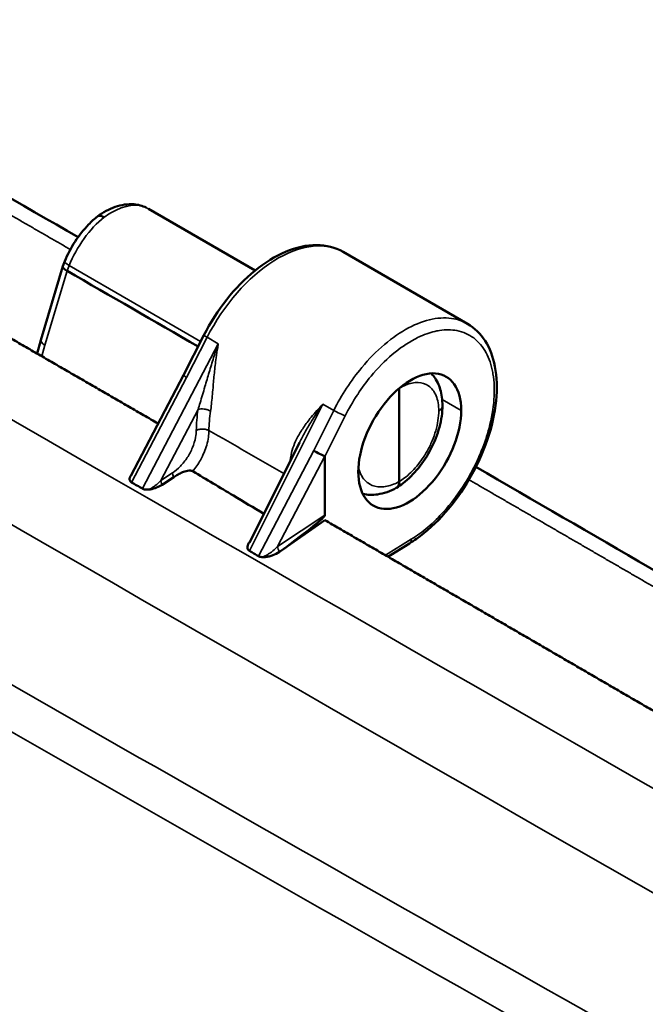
# Model space of a CAD drawing. Header units: inches. Extents: x 0.2 to 50.9, y 0.9 to 32.1.
# Tile 53 of 95: x 38.8 to 39.7, y 12.3 to 13.6. Entities that reach past the tile are written whole.
import ezdxf

# ---------------------------------------------------------------- set-up
doc = ezdxf.new("R2010")
doc.units = ezdxf.units.IN
doc.header["$LTSCALE"] = 1.5
doc.header["$MEASUREMENT"] = 0
doc.layers.add('Visible (ANSI)', color=7, linetype='Continuous', lineweight=50)
doc.layers.add('Visible Narrow (ANSI)', color=7, linetype='Continuous', lineweight=35)

msp = doc.modelspace()

# ---------------------------------------------------------------- linework, layer by layer
at = {"layer": 'Visible (ANSI)'}
for p, q in [((39.0078, 13.3091), (39.1495, 13.2273)), ((39.4312, 13.1564), (39.266, 13.2518)), ((38.8941, 13.2329), (38.865, 13.1347)), ((38.8967, 13.2394), (38.8941, 13.233)), ((38.8996, 13.2267), (38.8996, 13.2267)), ((39.0541, 13.0881), (39.0814, 13.1414)), ((38.865, 13.1347), (38.8599, 13.1168)), ((38.9841, 12.9544), (39.0541, 13.0881)), ((39.0865, 13.0863), (39.0865, 13.0863)), ((39.0925, 13.0615), (39.0925, 13.0615)), ((39.3405, 12.9469), (39.3405, 13.0706)), ((39.2082, 12.9989), (39.1416, 12.8657)), ((39.2082, 12.9989), (39.2082, 12.9989)), ((39.1972, 12.9832), (39.1972, 12.9832)), ((39.242, 12.9021), (39.242, 12.9803)), ((39.0258, 12.9427), (39.0413, 12.9529)), ((39.242, 12.8956), (39.183, 12.8543)), ((39.3543, 12.8648), (39.3256, 12.8471)), ((39.1817, 12.8534), (39.183, 12.8543)), ((39.2071, 12.8097), (39.2071, 12.8097)), ((39.2372, 12.7924), (39.2372, 12.7924))]:
    msp.add_line(p, q, dxfattribs=at)
for centre, major_axis, ratio, start_param, end_param in [((38.9111, 13.227), (-0.017, 0.0059), 0.286192, 6.269485, 7.211377), ((39.3545, 13.0006), (-0.0479, -0.0858), 0.567188, 2.347767, 5.48936), ((39.3545, 13.0006), (0.0479, 0.0858), 0.567188, 2.347767, 5.48936), ((39.2335, 12.9854), (0.0107, -0.0055), 0.07116, 4.095142, 5.652566), ((39.0577, 12.6332), (0.1842, 0.3474), 0.015802, 6.253802, 6.284376), ((38.9973, 12.9534), (0.0142, 0.0066), 0.614061, 2.583858, 2.630079), ((39.0037, 12.9559), (0.0208, 0.0086), 0.494237, 2.597843, 2.708193), ((39.0107, 12.9437), (-0.0153, -0.0036), 0.440941, 1.321105, 1.433941), ((39.0031, 12.7347), (0.2388, 0.1675), 0.027607, 5.545891, 6.263819)]:
    msp.add_ellipse(centre, major_axis=major_axis, ratio=ratio, start_param=start_param, end_param=end_param, dxfattribs=at)
for points, degree in [([(38.453, 13.5369), (38.6068, 13.4485), (38.7606, 13.36), (38.9143, 13.2714)], 3), ([(39.0205, 13.0239), (38.867, 13.1128), (38.7134, 13.2015), (38.5599, 13.2901), (38.4064, 13.3786), (38.2529, 13.467)], 5), ([(39.0077, 13.3091), (39.0077, 13.3091), (39.0077, 13.3091), (39.0076, 13.3092)], 3), ([(39.0736, 13.1262), (39.0156, 13.1597), (38.9576, 13.1932), (38.8996, 13.2267)], 3), ([(39.4312, 13.1564), (39.4312, 13.1564), (39.4313, 13.1564), (39.4313, 13.1564)], 3), ([(38.865, 13.1347), (38.865, 13.1347), (38.865, 13.1347), (38.865, 13.1347)], 3), ([(39.3405, 13.0706), (39.3405, 13.0706), (39.3405, 13.0707), (39.3405, 13.0707)], 3), ([(39.4423, 12.9663), (39.5962, 12.8771), (39.7502, 12.7878), (39.9041, 12.6984)], 3), ([(38.9841, 12.9545), (38.984, 12.9543), (38.9839, 12.9541), (38.9838, 12.9539)], 3), ([(40.012, 12.4478), (39.858, 12.5376), (39.704, 12.6273), (39.55, 12.7169), (39.396, 12.8063), (39.242, 12.8956)], 5), ([(39.1391, 12.8607), (39.1394, 12.8627), (39.1405, 12.8648), (39.1422, 12.8669)], 3)]:
    msp.add_open_spline(points, degree=degree, dxfattribs=at)
for points, knots in [([(38.9401, 13.2989), (38.9476, 13.3044), (38.9554, 13.3087), (38.9716, 13.3143), (38.9801, 13.3157), (38.994, 13.3146), (38.9996, 13.3131), (39.0047, 13.3106)], [0.0002107, 0.0002107, 0.0002107, 0.0002107, 0.1274259, 0.1274259, 0.259739, 0.259739, 0.3518843, 0.3518843, 0.3518843, 0.3518843]), ([(38.8967, 13.2394), (38.9003, 13.2484), (38.905, 13.2573), (38.9157, 13.2737), (38.9218, 13.2815), (38.9321, 13.2921), (38.936, 13.2956), (38.94, 13.2988)], [0, 0, 0, 0, 0.1249281, 0.1249281, 0.2497292, 0.2497292, 0.3213788, 0.3213788, 0.3213788, 0.3213788]), ([(38.9489, 13.2979), (38.946, 13.2996), (38.9427, 13.3003), (38.9407, 13.2993), (38.9404, 13.2991), (38.9402, 13.299), (38.94, 13.2988)], [0, 0, 0, 0, 0.5, 0.5, 0.5, 0.5608964, 0.5608964, 0.5608964, 0.5608964]), ([(39.0814, 13.1414), (39.0898, 13.158), (39.1002, 13.1741), (39.1229, 13.2029), (39.1357, 13.216), (39.162, 13.2375), (39.176, 13.2461), (39.2035, 13.2578), (39.2176, 13.261), (39.2434, 13.2609), (39.2556, 13.2578), (39.266, 13.2518)], [0, 0, 0, 0, 0.237299, 0.237299, 0.475352, 0.475352, 0.714914, 0.714914, 0.956896, 0.956896, 1.190037, 1.190037, 1.190037, 1.190037]), ([(39.4313, 13.1564), (39.4405, 13.151), (39.4485, 13.1432), (39.4607, 13.1241), (39.4651, 13.1125), (39.4703, 13.0858), (39.4707, 13.0703), (39.4674, 13.0374), (39.4634, 13.0196), (39.4514, 12.9847), (39.4434, 12.9672), (39.4245, 12.9346), (39.4135, 12.9191), (39.3897, 12.8921), (39.3766, 12.8803), (39.3604, 12.8688), (39.3574, 12.8667), (39.3543, 12.8648)], [0, 0, 0, 0, 0.209889, 0.209889, 0.425436, 0.425436, 0.660385, 0.660385, 0.902698, 0.902698, 1.142678, 1.142678, 1.380795, 1.380795, 1.61903, 1.61903, 1.673683, 1.673683, 1.673683, 1.673683]), ([(39.3829, 13.0905), (39.3843, 13.0891), (39.3856, 13.0876), (39.3904, 13.0811), (39.3932, 13.0754), (39.397, 13.0626), (39.3979, 13.0553), (39.3979, 13.0478)], [0.0650395, 0.0650395, 0.0650395, 0.0650395, 0.0976943, 0.0976943, 0.1985494, 0.1985494, 0.3086101, 0.3086101, 0.3086101, 0.3086101]), ([(39.3979, 13.0478), (39.3979, 13.0386), (39.3965, 13.0288), (39.3913, 13.0094), (39.3874, 12.9995), (39.378, 12.9812), (39.3723, 12.9725), (39.3598, 12.9571), (39.3529, 12.9503), (39.3428, 12.9425), (39.3398, 12.9405), (39.3369, 12.9387)], [0, 0, 0, 0, 0.1338862, 0.1338862, 0.2666236, 0.2666236, 0.3958085, 0.3958085, 0.5246441, 0.5246441, 0.5759869, 0.5759869, 0.5759869, 0.5759869]), ([(39.0413, 12.9529), (39.0421, 12.9534), (39.043, 12.954), (39.0449, 12.9551), (39.0459, 12.9557), (39.0488, 12.9573), (39.0508, 12.9583), (39.0545, 12.9599), (39.057, 12.9608), (39.0611, 12.9615), (39.0624, 12.9615), (39.0641, 12.9614), (39.0647, 12.9613), (39.0655, 12.9611), (39.0657, 12.961), (39.0661, 12.9609), (39.0662, 12.9608), (39.0664, 12.9607), (39.0665, 12.9607), (39.0666, 12.9606)], [0, 0, 0, 0, 0.0149367, 0.0149367, 0.0321951, 0.0321951, 0.0618953, 0.0618953, 0.0871201, 0.0871201, 0.101332, 0.101332, 0.1088111, 0.1088111, 0.1123154, 0.1123154, 0.1140361, 0.1140361, 0.1157192, 0.1157192, 0.1157192, 0.1157192]), ([(39.1608, 12.9041), (39.1474, 12.9122), (39.134, 12.9202), (39.1026, 12.939), (39.0846, 12.9498), (39.0666, 12.9606)], [0.0677927, 0.0677927, 0.0677927, 0.0677927, 0.3120608, 0.3120608, 0.6404417, 0.6404417, 0.6404417, 0.6404417]), ([(38.9854, 12.9458), (38.9851, 12.946), (38.9844, 12.9464), (38.9834, 12.9476), (38.9831, 12.9481), (38.9827, 12.9492), (38.9826, 12.9497), (38.9826, 12.9508), (38.9827, 12.9514), (38.9829, 12.952)], [0.000001, 0.000001, 0.000001, 0.000001, 0.00458145, 0.00458145, 0.00777391, 0.00777391, 0.0107899, 0.0107899, 0.0140064, 0.0140064, 0.0140064, 0.0140064]), ([(38.9854, 12.9458), (38.9877, 12.9444), (38.9901, 12.9431), (38.9949, 12.9403), (38.9973, 12.9389), (38.9997, 12.9375)], [-0.08631311, -0.08631311, -0.08631311, -0.08631311, -0.04315721, -0.04315721, -0.00000132, -0.00000132, -0.00000132, -0.00000132]), ([(39.0258, 12.9427), (39.0237, 12.9413), (39.0212, 12.94), (39.0158, 12.9378), (39.013, 12.937), (39.0102, 12.9365)], [0, 0, 0, 0, 0.0384572, 0.0384572, 0.07922255, 0.07922255, 0.07922255, 0.07922255]), ([(39.3405, 12.9469), (39.3405, 12.9453), (39.3403, 12.9439), (39.3394, 12.9412), (39.3386, 12.9402), (39.3376, 12.9392), (39.3372, 12.9388), (39.3367, 12.9386)], [0, 0, 0, 0, 0.02394189, 0.02394189, 0.05359298, 0.05359298, 0.07543803, 0.07543803, 0.07543803, 0.07543803]), ([(39.0085, 12.9363), (39.0069, 12.9361), (39.0053, 12.9361), (39.0028, 12.9364), (39.0019, 12.9366), (39.0007, 12.937), (39.0004, 12.9371), (39, 12.9373), (39, 12.9374), (38.9999, 12.9374), (38.9998, 12.9374), (38.9998, 12.9375), (38.9998, 12.9375), (38.9997, 12.9375)], [-0.03989658, -0.03989658, -0.03989658, -0.03989658, -0.02001931, -0.02001931, -0.00719973, -0.00719973, -0.00202163, -0.00202163, -0.00086618, -0.00086618, -0.00038694, -0.00038694, -0.00000131, -0.00000131, -0.00000131, -0.00000131]), ([(39.3367, 12.9386), (39.3286, 12.9341), (39.3201, 12.9311), (39.3052, 12.9289), (39.2985, 12.9291), (39.2922, 12.9306)], [0, 0, 0, 0, 0.1333704, 0.1333704, 0.2377318, 0.2377318, 0.2377318, 0.2377318]), ([(39.1391, 12.8607), (39.1391, 12.8602), (39.139, 12.8598), (39.1391, 12.8589), (39.1391, 12.8585), (39.1392, 12.8581)], [0, 0, 0, 0, 0.00889316, 0.00889316, 0.01738888, 0.01738888, 0.01738888, 0.01738888]), ([(39.1418, 12.8549), (39.1418, 12.8549), (39.1417, 12.8549), (39.1417, 12.8549), (39.1416, 12.855), (39.1415, 12.855), (39.1414, 12.8551), (39.1409, 12.8555), (39.1405, 12.8559), (39.1397, 12.8568), (39.1394, 12.8575), (39.1392, 12.8581)], [-0.02566851, -0.02566851, -0.02566851, -0.02566851, -0.02520638, -0.02520638, -0.02459699, -0.02459699, -0.0230112, -0.0230112, -0.01332824, -0.01332824, 0, 0, 0, 0]), ([(39.1418, 12.8549), (39.1438, 12.8537), (39.1458, 12.8526), (39.1497, 12.8503), (39.1517, 12.8491), (39.1537, 12.848)], [-0.07126749, -0.07126749, -0.07126749, -0.07126749, -0.03563424, -0.03563424, -0.000001, -0.000001, -0.000001, -0.000001]), ([(39.1817, 12.8534), (39.1789, 12.8516), (39.1758, 12.8501), (39.1713, 12.8484), (39.1696, 12.8479), (39.1662, 12.8471), (39.1645, 12.8468), (39.1628, 12.8467)], [0, 0, 0, 0, 0.0510593, 0.0510593, 0.0809047, 0.0809047, 0.108469, 0.108469, 0.108469, 0.108469]), ([(39.1582, 12.8466), (39.1573, 12.8467), (39.1565, 12.8469), (39.1551, 12.8473), (39.1546, 12.8475), (39.154, 12.8478), (39.1539, 12.8478), (39.1538, 12.8479), (39.1538, 12.8479), (39.1537, 12.8479), (39.1537, 12.8479), (39.1537, 12.848)], [-0.02218321, -0.02218321, -0.02218321, -0.02218321, -0.01085573, -0.01085573, -0.00226939, -0.00226939, -0.00103682, -0.00103682, -0.00045461, -0.00045461, -0.000001, -0.000001, -0.000001, -0.000001]), ([(39.1582, 12.8466), (39.1589, 12.8466), (39.1597, 12.8465), (39.1612, 12.8466), (39.162, 12.8466), (39.1628, 12.8467)], [0, 0, 0, 0, 0.00941085, 0.00941085, 0.0193478, 0.0193478, 0.0193478, 0.0193478])]:
    msp.add_open_spline(points, degree=3, knots=knots, dxfattribs=at)
at = {"layer": 'Visible Narrow (ANSI)'}
for p, q in [((38.9024, 13.2336), (38.8996, 13.2267)), ((38.9024, 13.2336), (39.077, 13.1328)), ((38.8996, 13.2267), (38.8703, 13.128)), ((39.0583, 13.0852), (39.0855, 13.1385)), ((39.0855, 13.1385), (39.1004, 13.1299)), ((38.8703, 13.128), (38.8661, 13.1132)), ((39.1004, 13.1299), (38.9997, 12.9375)), ((38.9854, 12.9458), (39.0583, 13.0852)), ((39.0914, 13.0497), (39.0913, 13.0497)), ((39.1418, 12.8549), (39.2393, 13.0497)), ((39.2393, 13.0497), (39.2537, 13.0414)), ((39.3975, 13.056), (39.4228, 13.0414)), ((39.0242, 12.9484), (39.0735, 13.0425)), ((39.2537, 13.0414), (39.227, 12.988)), ((39.2688, 13.034), (39.242, 12.9803)), ((38.8399, 13.021), (38.8399, 13.021)), ((39.2121, 13.0063), (39.2121, 13.0063)), ((39.227, 12.988), (39.1537, 12.848)), ((39.2419, 12.9806), (39.1792, 12.8608)), ((39.0396, 12.9585), (39.0242, 12.9484)), ((39.0322, 12.9103), (39.0322, 12.9103)), ((39.0551, 12.8971), (39.0551, 12.8971)), ((39.1792, 12.8608), (39.242, 12.9021)), ((39.3223, 12.849), (39.3566, 12.8702)), ((39.1626, 12.8353), (39.1626, 12.8353)), ((39.1965, 12.8158), (39.1965, 12.8158)), ((39.2338, 12.7943), (39.2338, 12.7943))]:
    msp.add_line(p, q, dxfattribs=at)
for centre, major_axis, ratio, start_param, end_param in [((163.2249, 16.1699), (-185.4284, 62.0033), 0.27161, 0.908544, 0.946291), ((163.2698, 16.2462), (185.417, -62.0207), 0.271483, 4.058976, 4.0791), ((39.1794, 13.1017), (0.0866, 0.15), 0.57735, 6.283185, 7.941248), ((38.9134, 13.2327), (-0.0167, 0.0067), 0.221012, 0, 0.941893), ((39.092, 13.1359), (-0.0107, 0.0055), 0.071162, 6.283185, 7.236703), ((39.2044, 13.0874), (-0.095, -0.159), 0.587338, 5.319668, 5.495977), ((39.2127, 13.0824), (-0.089, -0.1486), 0.588024, 5.320291, 5.496604), ((39.2602, 13.0388), (-0.0107, 0.0054), 0.06468, 0.952896, 2.537062), ((39.3146, 13.0236), (0.0842, 0.1514), 0.566476, 2.160033, 2.192887), ((38.9961, 12.9558), (-0.013, -0.015), 0.46306, 5.292387, 5.335796), ((38.9749, 12.9566), (0.00923, -0.00144), 0.827864, 5.914245, 5.941423), ((39.0646, 12.9866), (-0.0821, -0.0447), 0.282215, 5.88429, 5.930531), ((39.0142, 12.9463), (-0.0177, -0.0126), 0.253302, 1.070593, 1.164255), ((39.0115, 12.9353), (0.0018, -0.0103), 0.100016, 4.51353, 4.574849), ((39.1585, 12.8727), (-0.018, -0.0183), 0.371152, 5.427315, 5.665569), ((39.1318, 12.8652), (0.00943, 0.00139), 0.803876, 5.480565, 5.61973), ((39.1886, 12.8556), (0.0076, -0.0106), 0.536175, 3.870407, 4.540654), ((39.1629, 12.847), (0.001, -0.0104), 0.012432, 4.588189, 4.748082)]:
    msp.add_ellipse(centre, major_axis=major_axis, ratio=ratio, start_param=start_param, end_param=end_param, dxfattribs=at)
for points, knots in [([(40.7391, 11.6009), (40.7067, 11.6188), (40.6742, 11.6367), (40.6418, 11.6546), (40.6095, 11.6725), (40.5771, 11.6904), (40.5447, 11.7083), (40.48, 11.7442), (40.4152, 11.7802), (40.3506, 11.8161), (39.1865, 12.4637), (38.0356, 13.1267), (36.8977, 13.8054), (36.8411, 13.8392), (36.7859, 13.8722), (36.7293, 13.9061), (36.6735, 13.9395), (36.6168, 13.9734), (36.5613, 14.0067), (36.5139, 14.0352), (36.4666, 14.0637), (36.4196, 14.092), (36.4108, 14.0973), (36.4021, 14.1025), (36.3932, 14.1079), (36.3843, 14.1132), (36.3754, 14.1186), (36.3665, 14.124), (36.3575, 14.1294), (36.3485, 14.1348), (36.3396, 14.1402), (36.3306, 14.1456), (36.3217, 14.151), (36.3129, 14.1563)], [0, 0, 0, 0, 0.0216418, 0.0216418, 0.0216418, 0.0432835, 0.0432835, 0.0432835, 0.0865671, 0.0865671, 0.0865671, 0.865718, 0.865718, 0.865718, 0.9045161, 0.9045161, 0.9045161, 0.9427858, 0.9427858, 0.9427858, 0.9755132, 0.9755132, 0.9755132, 0.9816349, 0.9816349, 0.9816349, 0.9877565, 0.9877565, 0.9877565, 0.9938782, 0.9938782, 0.9938782, 1, 1, 1, 1]), ([(40.7235, 11.547), (40.6422, 11.5918), (40.5611, 11.6367), (40.48, 11.6817), (39.8132, 12.0516), (39.1507, 12.4265), (38.4925, 12.8065), (38.1233, 13.0196), (37.7556, 13.2344), (37.3892, 13.4507), (37.2126, 13.5549), (37.0362, 13.6596), (36.86, 13.7648), (36.8535, 13.7686), (36.8471, 13.7725), (36.8407, 13.7763), (36.755, 13.8274), (36.6661, 13.8806), (36.5747, 13.9355), (36.484, 13.9899), (36.3907, 14.046), (36.2962, 14.1031)], [0, 0, 0, 0, 0.0542112, 0.0542112, 0.0542112, 0.5, 0.5, 0.5, 0.75, 0.75, 0.75, 0.8705927, 0.8705927, 0.8705927, 0.875, 0.875, 0.875, 0.9377268, 0.9377268, 0.9377268, 1, 1, 1, 1]), ([(39.0076, 13.3092), (39.0066, 13.3097), (39.0055, 13.3103), (39.0044, 13.3108), (38.9935, 13.3155), (38.977, 13.3152), (38.9576, 13.3036), (38.9547, 13.302), (38.9518, 13.3), (38.9489, 13.2979)], [0.4555795, 0.4555795, 0.4555795, 0.4555795, 0.5, 0.5, 0.5, 0.9359902, 0.9359902, 0.9359902, 1, 1, 1, 1]), ([(36.1491, 13.2115), (36.1493, 13.2114), (36.1495, 13.2113), (36.1497, 13.2112), (36.1951, 13.1839), (36.2406, 13.1567), (36.2861, 13.1294), (36.3374, 13.0987), (36.3888, 13.068), (36.44, 13.0375), (36.4914, 13.0068), (36.5428, 12.9762), (36.5941, 12.9457), (36.606, 12.9386), (36.6179, 12.9315), (36.6298, 12.9244), (36.7098, 12.8769), (36.7896, 12.8296), (36.8693, 12.7824), (36.8804, 12.7759), (36.8915, 12.7693), (36.9026, 12.7628), (36.9711, 12.7223), (37.0391, 12.6821), (37.1082, 12.6415), (37.429, 12.4527), (37.7508, 12.2651), (38.0736, 12.0787), (38.7194, 11.7058), (39.3692, 11.3379), (40.0231, 10.9749)], [0, 0, 0, 0, 0.000165, 0.000165, 0.000165, 0.035621, 0.035621, 0.035621, 0.075598, 0.075598, 0.075598, 0.11568, 0.11568, 0.11568, 0.125, 0.125, 0.125, 0.1875, 0.1875, 0.1875, 0.196204, 0.196204, 0.196204, 0.25, 0.25, 0.25, 0.5, 0.5, 0.5, 1, 1, 1, 1]), ([(39.2537, 13.0414), (39.2588, 13.0516), (39.2645, 13.0615), (39.2707, 13.0711), (39.2769, 13.0806), (39.2836, 13.0897), (39.2907, 13.0982), (39.3002, 13.1097), (39.3104, 13.12), (39.3209, 13.1289), (39.3314, 13.1378), (39.3422, 13.1452), (39.3529, 13.1509), (39.3636, 13.1565), (39.3743, 13.1605), (39.3844, 13.1625), (39.3946, 13.1646), (39.4043, 13.1647), (39.4132, 13.163), (39.4197, 13.1618), (39.4257, 13.1595), (39.4312, 13.1564)], [-1, -1, -1, -1, -0.9504919, -0.9504919, -0.9504919, -0.9009837, -0.9009837, -0.9009837, -0.8341485, -0.8341485, -0.8341485, -0.7673134, -0.7673134, -0.7673134, -0.7004825, -0.7004825, -0.7004825, -0.6336516, -0.6336516, -0.6336516, -0.585139, -0.585139, -0.585139, -0.585139]), ([(39.3566, 12.8702), (39.364, 12.8748), (39.3714, 12.8803), (39.3787, 12.8865), (39.3859, 12.8927), (39.393, 12.8996), (39.3998, 12.9072), (39.4089, 12.9174), (39.4175, 12.9287), (39.4252, 12.9407), (39.4289, 12.9464), (39.4324, 12.9522), (39.4357, 12.9582), (39.4393, 12.9648), (39.4426, 12.9716), (39.4457, 12.9784), (39.4472, 12.9817), (39.4486, 12.985), (39.4499, 12.9884), (39.4538, 12.9981), (39.4571, 13.008), (39.4597, 13.0177), (39.4632, 13.0308), (39.4654, 13.0437), (39.4663, 13.0559), (39.4671, 13.068), (39.4667, 13.0796), (39.4649, 13.09), (39.4648, 13.0906), (39.4647, 13.0912), (39.4646, 13.0918), (39.4628, 13.1016), (39.4598, 13.1103), (39.4558, 13.1178), (39.4515, 13.1259), (39.446, 13.1325), (39.4394, 13.1375), (39.4329, 13.1424), (39.4254, 13.1458), (39.4171, 13.1473), (39.4099, 13.1487), (39.4022, 13.1488), (39.394, 13.1475), (39.3928, 13.1473), (39.3916, 13.1471), (39.3904, 13.1468), (39.3834, 13.1454), (39.3761, 13.1431), (39.3688, 13.1398), (39.3662, 13.1386), (39.3637, 13.1374), (39.3611, 13.136), (39.3511, 13.1307), (39.3411, 13.1238), (39.3313, 13.1155), (39.3216, 13.1073), (39.3121, 13.0976), (39.3032, 13.0869), (39.2969, 13.0793), (39.2909, 13.0712), (39.2854, 13.0627), (39.2851, 13.0624), (39.2849, 13.062), (39.2847, 13.0617), (39.2789, 13.0528), (39.2736, 13.0435), (39.2688, 13.034)], [0, 0, 0, 0, 0.0494732, 0.0494732, 0.0494732, 0.0990893, 0.0990893, 0.0990893, 0.1659916, 0.1659916, 0.1659916, 0.1977942, 0.1977942, 0.1977942, 0.2329704, 0.2329704, 0.2329704, 0.25, 0.25, 0.25, 0.2997799, 0.2997799, 0.2997799, 0.3665253, 0.3665253, 0.3665253, 0.4332545, 0.4332545, 0.4332545, 0.437108, 0.437108, 0.437108, 0.5, 0.5, 0.5, 0.5669593, 0.5669593, 0.5669593, 0.6337306, 0.6337306, 0.6337306, 0.6918233, 0.6918233, 0.6918233, 0.7005397, 0.7005397, 0.7005397, 0.75, 0.75, 0.75, 0.7672625, 0.7672625, 0.7672625, 0.8340307, 0.8340307, 0.8340307, 0.9009237, 0.9009237, 0.9009237, 0.9485313, 0.9485313, 0.9485313, 0.9504911, 0.9504911, 0.9504911, 1, 1, 1, 1]), ([(39.1004, 13.1299), (39.1004, 13.1297), (39.1003, 13.1296), (39.1003, 13.1294), (39.0998, 13.128), (39.0993, 13.1266), (39.0988, 13.1252), (39.0972, 13.1206), (39.0957, 13.116), (39.0942, 13.1114), (39.0922, 13.105), (39.0902, 13.0985), (39.0883, 13.0921), (39.0863, 13.0857), (39.0845, 13.0792), (39.0826, 13.0729), (39.0805, 13.0657), (39.0784, 13.0585), (39.0763, 13.0515), (39.0754, 13.0485), (39.0744, 13.0455), (39.0735, 13.0425)], [0, 0, 0, 0, 0.005104, 0.005104, 0.005104, 0.053941, 0.053941, 0.053941, 0.210417, 0.210417, 0.210417, 0.428417, 0.428417, 0.428417, 0.646417, 0.646417, 0.646417, 0.893033, 0.893033, 0.893033, 1, 1, 1, 1]), ([(39.1004, 13.1299), (39.1004, 13.1297), (39.1004, 13.1296), (39.1003, 13.1294), (39.1001, 13.128), (39.0998, 13.1265), (39.0996, 13.1251), (39.0988, 13.1204), (39.0981, 13.1157), (39.0975, 13.111), (39.0966, 13.1044), (39.0958, 13.0977), (39.0952, 13.0911), (39.0945, 13.0845), (39.0939, 13.0779), (39.0934, 13.0713), (39.0927, 13.0639), (39.0921, 13.0566), (39.0913, 13.0495), (39.091, 13.0465), (39.0906, 13.0435), (39.0902, 13.0405)], [-1, -1, -1, -1, -0.994896, -0.994896, -0.994896, -0.946059, -0.946059, -0.946059, -0.789583, -0.789583, -0.789583, -0.571583, -0.571583, -0.571583, -0.353583, -0.353583, -0.353583, -0.106967, -0.106967, -0.106967, 0, 0, 0, 0]), ([(39.9851, 10.8439), (38.9337, 11.4277), (37.8929, 12.024), (36.8628, 12.6329), (36.7598, 12.6938), (36.6569, 12.7548), (36.5541, 12.8159), (36.5027, 12.8465), (36.4513, 12.8771), (36.3999, 12.9077), (36.3486, 12.9384), (36.2972, 12.969), (36.246, 12.9997), (36.2004, 13.027), (36.1549, 13.0543), (36.1095, 13.0815), (36.1093, 13.0816), (36.1091, 13.0818), (36.1089, 13.0819)], [-1, -1, -1, -1, -0.1965626, -0.1965626, -0.1965626, -0.1162181, -0.1162181, -0.1162181, -0.0760459, -0.0760459, -0.0760459, -0.0358736, -0.0358736, -0.0358736, -0.000166, -0.000166, -0.000166, 0, 0, 0, 0]), ([(39.3405, 13.0706), (39.3433, 13.0723), (39.3462, 13.0738), (39.3548, 13.0774), (39.3604, 13.0786), (39.3708, 13.0782), (39.3754, 13.0768), (39.3837, 13.071), (39.3871, 13.0665), (39.3918, 13.0551), (39.393, 13.0483), (39.393, 13.0406)], [0, 0, 0, 0, 0.104166, 0.104166, 0.318014, 0.318014, 0.531863, 0.531863, 0.765932, 0.765932, 1, 1, 1, 1]), ([(39.1965, 12.9791), (39.1971, 12.9834), (39.1982, 12.9875), (39.1995, 12.9915), (39.2008, 12.9955), (39.2025, 12.9994), (39.2043, 13.0032), (39.2067, 13.0079), (39.2094, 13.0126), (39.2124, 13.0171), (39.2153, 13.0217), (39.2186, 13.0261), (39.2221, 13.0304), (39.2267, 13.0362), (39.2317, 13.0418), (39.237, 13.0473), (39.2377, 13.048), (39.2383, 13.0487), (39.239, 13.0494), (39.2391, 13.0495), (39.2392, 13.0496), (39.2393, 13.0497)], [-1, -1, -1, -1, -0.845128, -0.845128, -0.845128, -0.690317, -0.690317, -0.690317, -0.494533, -0.494533, -0.494533, -0.29875, -0.29875, -0.29875, -0.037344, -0.037344, -0.037344, -0.005104, -0.005104, -0.005104, 0, 0, 0, 0]), ([(39.2082, 12.9989), (39.2104, 13.0033), (39.2127, 13.0076), (39.2152, 13.012), (39.2181, 13.0171), (39.2211, 13.0221), (39.2242, 13.0271), (39.2284, 13.0338), (39.2328, 13.0404), (39.2373, 13.0469), (39.2379, 13.0477), (39.2385, 13.0485), (39.239, 13.0493), (39.2391, 13.0495), (39.2392, 13.0496), (39.2393, 13.0497)], [0.339484, 0.339484, 0.339484, 0.339484, 0.5054666, 0.5054666, 0.5054666, 0.7012503, 0.7012503, 0.7012503, 0.9626561, 0.9626561, 0.9626561, 0.9948956, 0.9948956, 0.9948956, 1, 1, 1, 1]), ([(39.3979, 13.0478), (39.3979, 13.0465), (39.3975, 13.0452), (39.3958, 13.0428), (39.3946, 13.0416), (39.393, 13.0406)], [0.5083819, 0.5083819, 0.5083819, 0.5083819, 0.75, 0.75, 1, 1, 1, 1]), ([(39.0735, 13.0425), (39.0746, 13.0429), (39.0759, 13.0432), (39.0787, 13.0434), (39.0803, 13.0433), (39.0834, 13.043), (39.0849, 13.0426), (39.0877, 13.0417), (39.0891, 13.0412), (39.0902, 13.0405)], [0, 0, 0, 0, 0.25, 0.25, 0.5, 0.5, 0.75, 0.75, 1, 1, 1, 1]), ([(39.393, 13.0406), (39.393, 13.0366), (39.3926, 13.0323), (39.3913, 13.0235), (39.3903, 13.019), (39.3876, 13.0099), (39.386, 13.0053), (39.3822, 12.9962), (39.38, 12.9917), (39.3735, 12.9802), (39.3689, 12.9734), (39.3587, 12.9613), (39.3532, 12.956), (39.3453, 12.9499), (39.3429, 12.9483), (39.3405, 12.9469)], [0, 0, 0, 0, 0.125126, 0.125126, 0.250252, 0.250252, 0.375377, 0.375377, 0.500503, 0.500503, 0.70667, 0.70667, 0.912836, 0.912836, 1, 1, 1, 1]), ([(39.0396, 12.9585), (39.0432, 12.9609), (39.0468, 12.9639), (39.0501, 12.9673), (39.0534, 12.9707), (39.0565, 12.9746), (39.0592, 12.9788), (39.0619, 12.983), (39.0643, 12.9874), (39.0661, 12.992), (39.068, 12.9965), (39.0694, 13.0011), (39.0702, 13.0055), (39.0708, 13.0087), (39.0711, 13.0118), (39.0712, 13.0147)], [0, 0, 0, 0, 0.2115291, 0.2115291, 0.2115291, 0.4234224, 0.4234224, 0.4234224, 0.6359573, 0.6359573, 0.6359573, 0.8485744, 0.8485744, 0.8485744, 1, 1, 1, 1]), ([(39.088, 13.0146), (39.0879, 13.0092), (39.0871, 13.0027), (39.085, 12.9952), (39.0832, 12.9891), (39.0804, 12.9823), (39.0766, 12.9753), (39.0738, 12.9704), (39.0705, 12.9654), (39.0666, 12.9606)], [0, 0, 0, 0, 0.4126598, 0.4126598, 0.4126598, 0.7548621, 0.7548621, 0.7548621, 0.9999999, 0.9999999, 0.9999999, 0.9999999]), ([(39.0712, 13.0147), (39.0723, 13.0154), (39.0736, 13.0158), (39.0765, 13.0165), (39.0781, 13.0166), (39.0812, 13.0166), (39.0827, 13.0164), (39.0856, 13.0157), (39.0869, 13.0152), (39.088, 13.0146)], [0, 0, 0, 0, 0.25, 0.25, 0.5, 0.5, 0.75, 0.75, 1, 1, 1, 1]), ([(39.0413, 12.9529), (39.041, 12.9535), (39.0408, 12.954), (39.0401, 12.956), (39.0397, 12.9573), (39.0396, 12.9585)], [0.6484004, 0.6484004, 0.6484004, 0.6484004, 0.75, 0.75, 1, 1, 1, 1]), ([(39.2864, 12.9659), (39.2872, 12.9625), (39.2883, 12.9593), (39.2896, 12.9564), (39.2924, 12.9507), (39.2964, 12.9463), (39.3014, 12.9434), (39.3056, 12.941), (39.3106, 12.9398), (39.3159, 12.9397), (39.3213, 12.9397), (39.327, 12.9409), (39.333, 12.9433), (39.3354, 12.9443), (39.338, 12.9455), (39.3405, 12.9469)], [0.1359369, 0.1359369, 0.1359369, 0.1359369, 0.2572654, 0.2572654, 0.2572654, 0.5, 0.5, 0.5, 0.7073959, 0.7073959, 0.7073959, 0.9136435, 0.9136435, 0.9136435, 1, 1, 1, 1]), ([(39.0101, 12.9372), (39.0109, 12.9376), (39.0116, 12.938), (39.0124, 12.9385), (39.0138, 12.9395), (39.0153, 12.9405), (39.0167, 12.9416), (39.0194, 12.9437), (39.0219, 12.946), (39.0242, 12.9484)], [-1, -1, -1, -1, -0.8508557, -0.8508557, -0.8508557, -0.5603052, -0.5603052, -0.5603052, 0, 0, 0, 0]), ([(39.0258, 12.9427), (39.0256, 12.9433), (39.0253, 12.9439), (39.0246, 12.9458), (39.0243, 12.9472), (39.0242, 12.9484)], [0.6485704, 0.6485704, 0.6485704, 0.6485704, 0.75, 0.75, 1, 1, 1, 1]), ([(39.3543, 12.8648), (39.355, 12.8653), (39.3556, 12.866), (39.356, 12.8669), (39.3564, 12.8678), (39.3566, 12.869), (39.3566, 12.8702)], [-0.48889, -0.48889, -0.48889, -0.48889, -0.25, -0.25, -0.25, 0, 0, 0, 0]), ([(39.1399, 12.8616), (39.1395, 12.8604), (39.1393, 12.8593), (39.1392, 12.8583), (39.1392, 12.8582), (39.1392, 12.8582), (39.1392, 12.8581)], [0, 0, 0, 0, 0.9340892, 0.9340892, 0.9340892, 0.9971808, 0.9971808, 0.9971808, 0.9971808]), ([(39.1626, 12.8483), (39.1634, 12.8487), (39.1643, 12.8491), (39.1651, 12.8496), (39.1664, 12.8503), (39.1677, 12.8511), (39.169, 12.852), (39.1702, 12.8529), (39.1715, 12.8538), (39.1727, 12.8548), (39.175, 12.8567), (39.1772, 12.8587), (39.1792, 12.8608)], [-1, -1, -1, -1, -0.8615762, -0.8615762, -0.8615762, -0.6418607, -0.6418607, -0.6418607, -0.4222099, -0.4222099, -0.4222099, -0.0000001, -0.0000001, -0.0000001, -0.0000001]), ([(39.1582, 12.8466), (39.1584, 12.8467), (39.1587, 12.8468), (39.1589, 12.8469), (39.16, 12.8472), (39.1612, 12.8477), (39.1626, 12.8483)], [0.0004386, 0.0004386, 0.0004386, 0.0004386, 0.1850816, 0.1850816, 0.1850816, 1, 1, 1, 1])]:
    msp.add_open_spline(points, degree=3, knots=knots, dxfattribs=at)
for points, degree in [([(38.4438, 13.52), (38.495, 13.4906), (38.5461, 13.4612), (38.5972, 13.4318), (38.6484, 13.4024), (38.6995, 13.3729), (38.7507, 13.3435), (38.8018, 13.314), (38.853, 13.2845), (38.9041, 13.255)], 9), ([(38.9489, 13.2979), (38.9298, 13.2828), (38.9123, 13.2585), (38.9024, 13.2336)], 3), ([(38.8703, 13.128), (38.8663, 13.1304), (38.8646, 13.1331), (38.865, 13.1347)], 3), ([(39.0583, 13.0852), (39.0556, 13.0868), (39.0542, 13.0878), (39.0542, 13.0881)], 3), ([(39.3405, 13.0706), (39.3403, 13.0705), (39.3401, 13.0704), (39.3399, 13.0702)], 3), ([(39.1875, 12.9576), (39.1544, 12.9766), (39.1212, 12.9956), (39.088, 13.0146)], 3), ([(39.1965, 12.9791), (39.197, 12.9789), (39.1975, 12.9786), (39.1979, 12.9782)], 3), ([(39.4331, 12.9493), (39.4843, 12.9197), (39.5355, 12.89), (39.5867, 12.8603), (39.6379, 12.8306), (39.6891, 12.8009), (39.7403, 12.7711), (39.7916, 12.7414), (39.8428, 12.7116), (39.894, 12.6819)], 9)]:
    msp.add_open_spline(points, degree=degree, dxfattribs=at)

doc.saveas('drawing.dxf')
